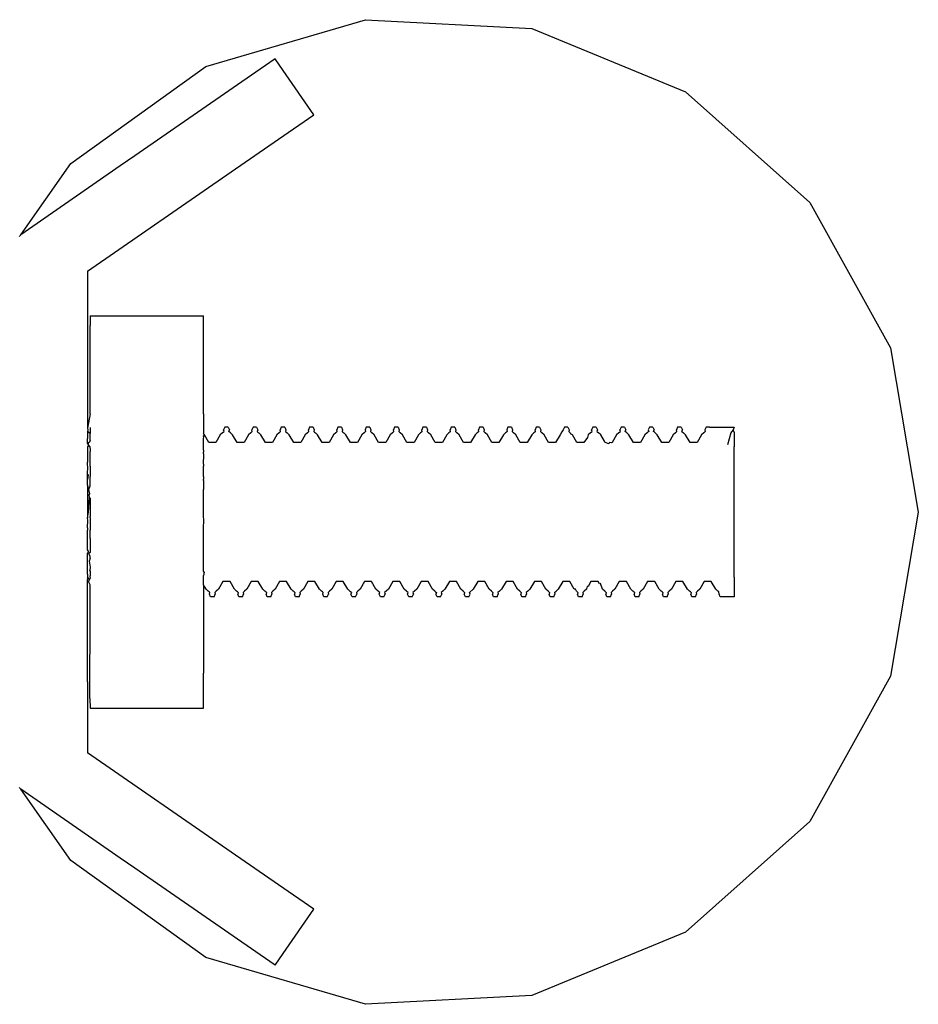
# Model space of a CAD drawing. Extents: x -1073 to 1127, y -1646 to 1793.
# Tile 38 of 39: x 88 to 120, y 1576 to 1610. Entities that reach past the tile are written whole.
import ezdxf

# ---------------------------------------------------------------- set-up
doc = ezdxf.new("R2010")
doc.units = 0
doc.layers.get('0').update_dxf_attribs({"linetype": 'CONTINUOUS'})

msp = doc.modelspace()

# ---------------------------------------------------------------- linework, layer by layer
for p, q in [((94.674, 1608.77), (100.313, 1610.419)), ((100.313, 1610.419), (106.18, 1610.109)), ((106.18, 1610.109), (111.614, 1607.874)), ((97.122, 1609.036), (96.59, 1608.668)), ((97.406, 1608.625), (97.122, 1609.036)), ((89.898, 1605.347), (94.674, 1608.77)), ((96.59, 1608.668), (92.162, 1605.61)), ((98.486, 1607.061), (97.406, 1608.625)), ((111.614, 1607.874), (116.002, 1603.968)), ((97.241, 1606.201), (98.486, 1607.061)), ((95.57, 1605.047), (97.241, 1606.201)), ((92.162, 1605.61), (91.647, 1605.254)), ((88.131, 1602.826), (89.898, 1605.347)), ((91.647, 1605.254), (88.131, 1602.826)), ((90.486, 1601.536), (95.57, 1605.047)), ((116.002, 1603.968), (118.85, 1598.828)), ((88.086, 1602.763), (88.103, 1602.787)), ((88.103, 1602.787), (88.131, 1602.826)), ((90.486, 1601.536), (90.486, 1601.286)), ((90.486, 1601.286), (90.486, 1600.997)), ((90.486, 1600.997), (90.486, 1600.591)), ((90.486, 1600.591), (90.486, 1600.327)), ((90.486, 1600.327), (90.486, 1599.964)), ((90.486, 1599.964), (90.486, 1599.644)), ((90.586, 1599.964), (94.586, 1599.964)), ((90.586, 1599.964), (90.586, 1599.622)), ((94.586, 1598.721), (94.586, 1599.964)), ((90.486, 1599.644), (90.486, 1599.466)), ((90.586, 1596.5), (90.586, 1599.622)), ((90.486, 1599.466), (90.486, 1599.146)), ((90.486, 1599.146), (90.486, 1599.036)), ((90.486, 1599.036), (90.486, 1595.993)), ((94.586, 1596.5), (94.586, 1598.721)), ((118.85, 1598.828), (119.836, 1593.036)), ((90.586, 1596.5), (90.486, 1595.993)), ((94.586, 1596.5), (94.586, 1595.812)), ((90.486, 1595.993), (90.501, 1595.937)), ((90.501, 1595.937), (90.486, 1595.881)), ((90.534, 1595.848), (90.486, 1595.881)), ((90.486, 1595.881), (90.486, 1595.629)), ((90.586, 1595.812), (90.534, 1595.848)), ((90.586, 1596.019), (90.586, 1595.812)), ((90.586, 1595.572), (90.586, 1595.812)), ((94.617, 1595.766), (94.586, 1595.812)), ((94.586, 1595.708), (94.617, 1595.766)), ((94.774, 1595.495), (94.617, 1595.766)), ((95.18, 1595.766), (95.024, 1595.495)), ((95.258, 1595.834), (95.18, 1595.766)), ((95.285, 1595.858), (95.258, 1595.834)), ((95.285, 1595.858), (95.312, 1595.881)), ((95.336, 1596.036), (95.297, 1595.937)), ((95.312, 1595.881), (95.297, 1595.937)), ((95.461, 1596.036), (95.336, 1596.036)), ((95.461, 1596.036), (95.501, 1595.937)), ((95.486, 1595.881), (95.501, 1595.937)), ((95.539, 1595.834), (95.486, 1595.881)), ((95.617, 1595.766), (95.539, 1595.834)), ((95.774, 1595.495), (95.617, 1595.766)), ((96.18, 1595.766), (96.024, 1595.495)), ((96.258, 1595.834), (96.18, 1595.766)), ((96.285, 1595.858), (96.258, 1595.834)), ((96.285, 1595.858), (96.312, 1595.881)), ((96.336, 1596.036), (96.297, 1595.937)), ((96.312, 1595.881), (96.297, 1595.937)), ((96.461, 1596.036), (96.336, 1596.036)), ((96.461, 1596.036), (96.501, 1595.937)), ((96.501, 1595.937), (96.486, 1595.881)), ((96.486, 1595.881), (96.512, 1595.858)), ((96.512, 1595.858), (96.539, 1595.834)), ((96.617, 1595.766), (96.539, 1595.834)), ((96.774, 1595.495), (96.617, 1595.766)), ((97.18, 1595.766), (97.024, 1595.495)), ((97.258, 1595.834), (97.18, 1595.766)), ((97.285, 1595.858), (97.258, 1595.834)), ((97.285, 1595.858), (97.312, 1595.881)), ((97.336, 1596.036), (97.297, 1595.937)), ((97.312, 1595.881), (97.297, 1595.937)), ((97.461, 1596.036), (97.336, 1596.036)), ((97.461, 1596.036), (97.501, 1595.937)), ((97.501, 1595.937), (97.486, 1595.881)), ((97.486, 1595.881), (97.539, 1595.834)), ((97.617, 1595.766), (97.539, 1595.834)), ((97.774, 1595.495), (97.617, 1595.766)), ((98.18, 1595.766), (98.024, 1595.495)), ((98.258, 1595.834), (98.18, 1595.766)), ((98.285, 1595.858), (98.258, 1595.834)), ((98.285, 1595.858), (98.312, 1595.881)), ((98.336, 1596.036), (98.297, 1595.937)), ((98.312, 1595.881), (98.297, 1595.937)), ((98.461, 1596.036), (98.336, 1596.036)), ((98.461, 1596.036), (98.501, 1595.937)), ((98.501, 1595.937), (98.486, 1595.881)), ((98.486, 1595.881), (98.512, 1595.858)), ((98.512, 1595.858), (98.539, 1595.834)), ((98.617, 1595.766), (98.539, 1595.834)), ((98.774, 1595.495), (98.617, 1595.766)), ((99.18, 1595.766), (99.024, 1595.495)), ((99.258, 1595.834), (99.18, 1595.766)), ((99.285, 1595.858), (99.258, 1595.834)), ((99.285, 1595.858), (99.312, 1595.881)), ((99.336, 1596.036), (99.297, 1595.937)), ((99.312, 1595.881), (99.297, 1595.937)), ((99.461, 1596.036), (99.336, 1596.036)), ((99.461, 1596.036), (99.501, 1595.937)), ((99.501, 1595.937), (99.486, 1595.881)), ((99.486, 1595.881), (99.512, 1595.858)), ((99.512, 1595.858), (99.539, 1595.834)), ((99.617, 1595.766), (99.539, 1595.834)), ((99.774, 1595.495), (99.617, 1595.766)), ((100.18, 1595.766), (100.024, 1595.495)), ((100.258, 1595.834), (100.18, 1595.766)), ((100.285, 1595.858), (100.258, 1595.834)), ((100.312, 1595.881), (100.285, 1595.858)), ((100.336, 1596.036), (100.297, 1595.937)), ((100.297, 1595.937), (100.312, 1595.881)), ((100.461, 1596.036), (100.336, 1596.036)), ((100.461, 1596.036), (100.501, 1595.937)), ((100.501, 1595.937), (100.486, 1595.881)), ((100.486, 1595.881), (100.512, 1595.858)), ((100.512, 1595.858), (100.539, 1595.834)), ((100.617, 1595.766), (100.539, 1595.834)), ((100.774, 1595.495), (100.617, 1595.766)), ((101.18, 1595.766), (101.024, 1595.495)), ((101.258, 1595.834), (101.18, 1595.766)), ((101.285, 1595.858), (101.258, 1595.834)), ((101.285, 1595.858), (101.312, 1595.881)), ((101.336, 1596.036), (101.297, 1595.937)), ((101.312, 1595.881), (101.297, 1595.937)), ((101.461, 1596.036), (101.336, 1596.036)), ((101.461, 1596.036), (101.501, 1595.937)), ((101.501, 1595.937), (101.486, 1595.881)), ((101.486, 1595.881), (101.512, 1595.858)), ((101.512, 1595.858), (101.539, 1595.834)), ((101.617, 1595.766), (101.539, 1595.834)), ((101.774, 1595.495), (101.617, 1595.766)), ((102.18, 1595.766), (102.024, 1595.495)), ((102.258, 1595.834), (102.18, 1595.766)), ((102.285, 1595.858), (102.258, 1595.834)), ((102.285, 1595.858), (102.312, 1595.881)), ((102.336, 1596.036), (102.297, 1595.937)), ((102.312, 1595.881), (102.297, 1595.937)), ((102.461, 1596.036), (102.336, 1596.036)), ((102.461, 1596.036), (102.501, 1595.937)), ((102.501, 1595.937), (102.486, 1595.881)), ((102.486, 1595.881), (102.512, 1595.858)), ((102.512, 1595.858), (102.539, 1595.834)), ((102.617, 1595.766), (102.539, 1595.834)), ((102.774, 1595.495), (102.617, 1595.766)), ((103.18, 1595.766), (103.024, 1595.495)), ((103.258, 1595.834), (103.18, 1595.766)), ((103.285, 1595.858), (103.258, 1595.834)), ((103.285, 1595.858), (103.312, 1595.881)), ((103.336, 1596.036), (103.297, 1595.937)), ((103.312, 1595.881), (103.297, 1595.937)), ((103.461, 1596.036), (103.336, 1596.036)), ((103.461, 1596.036), (103.501, 1595.937)), ((103.501, 1595.937), (103.486, 1595.881)), ((103.486, 1595.881), (103.512, 1595.858)), ((103.512, 1595.858), (103.539, 1595.834)), ((103.617, 1595.766), (103.539, 1595.834)), ((103.774, 1595.495), (103.617, 1595.766)), ((104.18, 1595.766), (104.024, 1595.495)), ((104.258, 1595.834), (104.18, 1595.766)), ((104.285, 1595.858), (104.258, 1595.834)), ((104.285, 1595.858), (104.312, 1595.881)), ((104.336, 1596.036), (104.297, 1595.937)), ((104.312, 1595.881), (104.297, 1595.937)), ((104.461, 1596.036), (104.336, 1596.036)), ((104.461, 1596.036), (104.501, 1595.937)), ((104.501, 1595.937), (104.486, 1595.881)), ((104.486, 1595.881), (104.512, 1595.858)), ((104.512, 1595.858), (104.539, 1595.834)), ((104.617, 1595.766), (104.539, 1595.834)), ((104.774, 1595.495), (104.617, 1595.766)), ((105.18, 1595.766), (105.024, 1595.495)), ((105.258, 1595.834), (105.18, 1595.766)), ((105.285, 1595.858), (105.258, 1595.834)), ((105.312, 1595.881), (105.285, 1595.858)), ((105.336, 1596.036), (105.297, 1595.937)), ((105.297, 1595.937), (105.312, 1595.881)), ((105.461, 1596.036), (105.336, 1596.036)), ((105.461, 1596.036), (105.501, 1595.937)), ((105.501, 1595.937), (105.486, 1595.881)), ((105.486, 1595.881), (105.512, 1595.858)), ((105.512, 1595.858), (105.539, 1595.834)), ((105.617, 1595.766), (105.539, 1595.834)), ((105.774, 1595.495), (105.617, 1595.766)), ((106.18, 1595.766), (106.024, 1595.495)), ((106.258, 1595.834), (106.18, 1595.766)), ((106.285, 1595.858), (106.258, 1595.834)), ((106.285, 1595.858), (106.312, 1595.881)), ((106.336, 1596.036), (106.297, 1595.937)), ((106.312, 1595.881), (106.297, 1595.937)), ((106.461, 1596.036), (106.336, 1596.036)), ((106.461, 1596.036), (106.501, 1595.937)), ((106.501, 1595.937), (106.486, 1595.881)), ((106.486, 1595.881), (106.512, 1595.858)), ((106.512, 1595.858), (106.539, 1595.834)), ((106.617, 1595.766), (106.539, 1595.834)), ((106.774, 1595.495), (106.617, 1595.766)), ((107.18, 1595.766), (107.024, 1595.495)), ((107.241, 1595.872), (107.18, 1595.766)), ((107.297, 1595.937), (107.241, 1595.872)), ((107.336, 1596.036), (107.297, 1595.937)), ((107.461, 1596.036), (107.336, 1596.036)), ((107.461, 1596.036), (107.501, 1595.937)), ((107.501, 1595.937), (107.486, 1595.881)), ((107.486, 1595.881), (107.512, 1595.858)), ((107.512, 1595.858), (107.539, 1595.834)), ((107.539, 1595.834), (107.551, 1595.802)), ((107.617, 1595.766), (107.551, 1595.802)), ((107.774, 1595.495), (107.617, 1595.766)), ((108.18, 1595.766), (108.148, 1595.668)), ((108.258, 1595.834), (108.18, 1595.766)), ((108.285, 1595.858), (108.258, 1595.834)), ((108.285, 1595.858), (108.312, 1595.881)), ((108.336, 1596.036), (108.297, 1595.937)), ((108.312, 1595.881), (108.297, 1595.937)), ((108.461, 1596.036), (108.336, 1596.036)), ((108.461, 1596.036), (108.501, 1595.937)), ((108.501, 1595.937), (108.486, 1595.881)), ((108.486, 1595.881), (108.512, 1595.858)), ((108.512, 1595.858), (108.539, 1595.834)), ((108.617, 1595.766), (108.539, 1595.834)), ((108.752, 1595.532), (108.617, 1595.766)), ((109.18, 1595.766), (109.024, 1595.495)), ((109.258, 1595.834), (109.18, 1595.766)), ((109.285, 1595.858), (109.258, 1595.834)), ((109.285, 1595.858), (109.312, 1595.881)), ((109.336, 1596.036), (109.297, 1595.937)), ((109.312, 1595.881), (109.297, 1595.937)), ((109.461, 1596.036), (109.336, 1596.036)), ((109.461, 1596.036), (109.501, 1595.937)), ((109.486, 1595.881), (109.501, 1595.937)), ((109.539, 1595.834), (109.486, 1595.881)), ((109.617, 1595.766), (109.539, 1595.834)), ((109.774, 1595.495), (109.617, 1595.766)), ((110.18, 1595.766), (110.024, 1595.495)), ((110.258, 1595.834), (110.18, 1595.766)), ((110.285, 1595.858), (110.258, 1595.834)), ((110.312, 1595.881), (110.285, 1595.858)), ((110.336, 1596.036), (110.297, 1595.937)), ((110.297, 1595.937), (110.312, 1595.881)), ((110.461, 1596.036), (110.336, 1596.036)), ((110.461, 1596.036), (110.501, 1595.937)), ((110.486, 1595.881), (110.501, 1595.937)), ((110.512, 1595.858), (110.486, 1595.881)), ((110.539, 1595.834), (110.512, 1595.858)), ((110.617, 1595.766), (110.539, 1595.834)), ((110.774, 1595.495), (110.617, 1595.766)), ((111.18, 1595.766), (111.024, 1595.495)), ((111.258, 1595.834), (111.18, 1595.766)), ((111.285, 1595.858), (111.258, 1595.834)), ((111.285, 1595.858), (111.312, 1595.881)), ((111.336, 1596.036), (111.297, 1595.937)), ((111.312, 1595.881), (111.297, 1595.937)), ((111.461, 1596.036), (111.336, 1596.036)), ((111.461, 1596.036), (111.501, 1595.937)), ((111.486, 1595.881), (111.501, 1595.937)), ((111.486, 1595.881), (111.539, 1595.834)), ((111.617, 1595.766), (111.539, 1595.834)), ((111.774, 1595.495), (111.617, 1595.766)), ((112.18, 1595.766), (112.024, 1595.495)), ((112.258, 1595.833), (112.18, 1595.766)), ((112.285, 1595.857), (112.258, 1595.833)), ((112.312, 1595.88), (112.285, 1595.857)), ((112.337, 1596.036), (112.297, 1595.937)), ((112.297, 1595.937), (112.312, 1595.88)), ((112.461, 1596.036), (112.337, 1596.036)), ((112.461, 1596.036), (113.336, 1596.036)), ((113.215, 1595.826), (113.101, 1595.411)), ((113.237, 1595.864), (113.215, 1595.826)), ((113.297, 1595.937), (113.237, 1595.864)), ((113.336, 1596.036), (113.297, 1595.937)), ((113.336, 1595.855), (113.297, 1595.937)), ((113.336, 1595.855), (113.336, 1595.334)), ((90.486, 1595.472), (90.486, 1595.629)), ((90.511, 1595.434), (90.486, 1595.472)), ((90.534, 1595.4), (90.486, 1595.339)), ((90.518, 1595.476), (90.511, 1595.434)), ((90.534, 1595.4), (90.511, 1595.434)), ((90.557, 1595.499), (90.518, 1595.476)), ((90.571, 1595.345), (90.534, 1595.4)), ((90.586, 1595.572), (90.557, 1595.499)), ((94.597, 1595.678), (94.586, 1595.708)), ((94.586, 1595.628), (94.597, 1595.678)), ((94.586, 1595.572), (94.586, 1595.628)), ((94.586, 1595.404), (94.586, 1595.572)), ((94.586, 1595.322), (94.586, 1595.404)), ((95.024, 1595.495), (94.774, 1595.495)), ((96.024, 1595.495), (95.774, 1595.495)), ((97.024, 1595.495), (96.774, 1595.495)), ((98.024, 1595.495), (97.774, 1595.495)), ((99.024, 1595.495), (98.774, 1595.495)), ((100.024, 1595.495), (99.774, 1595.495)), ((101.024, 1595.495), (100.774, 1595.495)), ((102.024, 1595.495), (101.774, 1595.495)), ((103.024, 1595.495), (102.774, 1595.495)), ((104.024, 1595.495), (103.774, 1595.495)), ((105.024, 1595.495), (104.774, 1595.495)), ((106.024, 1595.495), (105.774, 1595.495)), ((107.024, 1595.495), (106.774, 1595.495)), ((108.024, 1595.495), (107.774, 1595.495)), ((108.148, 1595.668), (108.024, 1595.495)), ((108.774, 1595.495), (108.752, 1595.532)), ((108.899, 1595.447), (108.774, 1595.495)), ((108.917, 1595.495), (108.899, 1595.447)), ((108.984, 1595.48), (108.917, 1595.495)), ((109.024, 1595.495), (108.984, 1595.48)), ((110.024, 1595.495), (109.774, 1595.495)), ((111.024, 1595.495), (110.774, 1595.495)), ((112.024, 1595.495), (111.774, 1595.495)), ((90.486, 1595.339), (90.486, 1595.148)), ((90.486, 1595.148), (90.486, 1594.794)), ((90.571, 1595.345), (90.586, 1595.214)), ((90.586, 1595.214), (90.586, 1595.172)), ((90.586, 1594.654), (90.586, 1595.172)), ((94.586, 1595.214), (94.586, 1595.322)), ((94.586, 1595.214), (94.588, 1595.148)), ((94.586, 1595.106), (94.588, 1595.148)), ((94.594, 1595.063), (94.586, 1595.106)), ((94.586, 1594.72), (94.594, 1595.063)), ((113.336, 1594.536), (113.336, 1595.334)), ((90.503, 1594.536), (90.486, 1594.794)), ((94.586, 1594.72), (94.586, 1594.654)), ((90.486, 1594.467), (90.503, 1594.536)), ((90.486, 1594.37), (90.486, 1594.467)), ((90.513, 1594.347), (90.486, 1594.37)), ((90.486, 1594.183), (90.486, 1594.37)), ((90.513, 1594.347), (90.486, 1594.183)), ((90.586, 1594.654), (90.586, 1594.536)), ((90.586, 1594.536), (90.586, 1594.284)), ((94.586, 1594.536), (94.586, 1594.654)), ((94.586, 1594.284), (94.586, 1594.536)), ((113.336, 1594.5), (113.336, 1594.536)), ((113.336, 1593.557), (113.336, 1594.5)), ((90.486, 1593.991), (90.486, 1594.183)), ((90.542, 1593.826), (90.486, 1593.991)), ((90.486, 1593.991), (90.486, 1593.431)), ((90.586, 1593.958), (90.586, 1594.284)), ((94.586, 1594.284), (94.586, 1594.19)), ((94.586, 1594.147), (94.586, 1594.19)), ((94.586, 1594.147), (94.586, 1593.826)), ((90.542, 1593.826), (90.586, 1593.958)), ((90.568, 1593.683), (90.542, 1593.826)), ((90.553, 1593.638), (90.568, 1593.683)), ((94.586, 1593.683), (94.586, 1593.826)), ((94.586, 1593.521), (94.586, 1593.683)), ((90.486, 1593.431), (90.486, 1593.036)), ((90.524, 1593.036), (90.558, 1593.543)), ((90.558, 1593.543), (90.553, 1593.638)), ((90.558, 1593.543), (90.586, 1593.521)), ((90.586, 1593.521), (90.586, 1593.036)), ((94.586, 1593.036), (94.586, 1593.521)), ((113.336, 1592.515), (113.336, 1593.557)), ((90.486, 1592.814), (90.524, 1593.036)), ((90.486, 1593.036), (90.486, 1592.814)), ((90.586, 1593.036), (90.586, 1592.874)), ((94.586, 1592.84), (94.586, 1593.036)), ((119.836, 1593.036), (118.85, 1587.244)), ((90.504, 1592.744), (90.486, 1592.814)), ((90.486, 1592.483), (90.504, 1592.744)), ((90.586, 1592.84), (90.586, 1592.874)), ((90.586, 1592.84), (90.586, 1592.42)), ((94.599, 1592.798), (94.586, 1592.84)), ((94.586, 1592.42), (94.599, 1592.798)), ((90.486, 1592.483), (90.486, 1592.389)), ((90.486, 1591.807), (90.486, 1592.389)), ((90.586, 1592.42), (90.586, 1592.389)), ((90.586, 1592.095), (90.586, 1592.389)), ((94.586, 1592.389), (94.586, 1592.42)), ((94.586, 1592.095), (94.586, 1592.389)), ((113.336, 1591.573), (113.336, 1592.515)), ((90.586, 1592.095), (90.586, 1592.03)), ((90.586, 1592.03), (90.586, 1591.807)), ((94.586, 1592.03), (94.586, 1592.095)), ((94.586, 1591.807), (94.586, 1592.03)), ((90.486, 1591.698), (90.486, 1591.807)), ((90.513, 1591.671), (90.486, 1591.698)), ((90.517, 1591.624), (90.486, 1591.587)), ((90.486, 1591.306), (90.486, 1591.587)), ((90.513, 1591.671), (90.517, 1591.624)), ((90.586, 1591.608), (90.54, 1591.57)), ((90.586, 1591.46), (90.54, 1591.57)), ((90.586, 1591.807), (90.586, 1591.608)), ((94.586, 1591.608), (94.586, 1591.807)), ((94.586, 1591.393), (94.586, 1591.608)), ((113.336, 1591.536), (113.336, 1591.573)), ((90.486, 1591.141), (90.486, 1591.306)), ((90.586, 1591.393), (90.544, 1591.306)), ((90.544, 1591.306), (90.586, 1591.094)), ((90.586, 1591.393), (90.586, 1591.46)), ((94.586, 1591.306), (94.586, 1591.393)), ((94.586, 1591.094), (94.586, 1591.306)), ((113.336, 1590.738), (113.336, 1591.536)), ((90.486, 1591.022), (90.486, 1591.141)), ((90.486, 1590.907), (90.486, 1591.022)), ((90.486, 1590.838), (90.486, 1590.907)), ((90.586, 1591.094), (90.571, 1590.977)), ((90.586, 1590.947), (90.571, 1590.977)), ((90.586, 1590.947), (90.586, 1590.907)), ((90.586, 1590.907), (90.586, 1590.789)), ((94.586, 1590.947), (94.586, 1591.094)), ((94.607, 1590.907), (94.586, 1590.947)), ((94.607, 1590.907), (94.586, 1590.789)), ((90.486, 1590.838), (90.486, 1590.751)), ((90.563, 1590.658), (90.486, 1590.751)), ((90.486, 1590.751), (90.486, 1590.658)), ((90.486, 1590.592), (90.486, 1590.658)), ((90.524, 1590.577), (90.486, 1590.592)), ((90.486, 1587.036), (90.486, 1590.592)), ((90.563, 1590.658), (90.524, 1590.577)), ((90.586, 1590.469), (90.524, 1590.577)), ((90.586, 1590.705), (90.563, 1590.658)), ((90.586, 1590.789), (90.569, 1590.761)), ((90.569, 1590.761), (90.586, 1590.705)), ((94.586, 1590.66), (94.586, 1590.789)), ((94.586, 1590.589), (94.586, 1590.66)), ((94.586, 1590.469), (94.586, 1590.589)), ((95.274, 1590.577), (95.117, 1590.307)), ((95.524, 1590.577), (95.274, 1590.577)), ((95.68, 1590.307), (95.524, 1590.577)), ((96.274, 1590.577), (96.117, 1590.307)), ((96.524, 1590.577), (96.274, 1590.577)), ((96.68, 1590.307), (96.524, 1590.577)), ((97.274, 1590.577), (97.117, 1590.307)), ((97.524, 1590.577), (97.274, 1590.577)), ((97.68, 1590.307), (97.524, 1590.577)), ((98.274, 1590.577), (98.117, 1590.307)), ((98.524, 1590.577), (98.274, 1590.577)), ((98.68, 1590.307), (98.524, 1590.577)), ((99.274, 1590.577), (99.117, 1590.307)), ((99.524, 1590.577), (99.274, 1590.577)), ((99.68, 1590.307), (99.524, 1590.577)), ((100.274, 1590.577), (100.117, 1590.307)), ((100.524, 1590.577), (100.274, 1590.577)), ((100.68, 1590.307), (100.524, 1590.577)), ((101.274, 1590.577), (101.117, 1590.307)), ((101.524, 1590.577), (101.274, 1590.577)), ((101.68, 1590.307), (101.524, 1590.577)), ((102.274, 1590.577), (102.117, 1590.307)), ((102.524, 1590.577), (102.274, 1590.577)), ((102.68, 1590.307), (102.524, 1590.577)), ((103.274, 1590.577), (103.117, 1590.307)), ((103.524, 1590.577), (103.274, 1590.577)), ((103.68, 1590.307), (103.524, 1590.577)), ((104.274, 1590.577), (104.117, 1590.307)), ((104.524, 1590.577), (104.274, 1590.577)), ((104.68, 1590.307), (104.524, 1590.577)), ((105.274, 1590.577), (105.117, 1590.307)), ((105.524, 1590.577), (105.274, 1590.577)), ((105.68, 1590.307), (105.524, 1590.577)), ((106.274, 1590.577), (106.117, 1590.307)), ((106.524, 1590.577), (106.274, 1590.577)), ((106.68, 1590.307), (106.524, 1590.577)), ((107.274, 1590.577), (107.117, 1590.307)), ((107.524, 1590.577), (107.274, 1590.577)), ((107.68, 1590.307), (107.524, 1590.577)), ((108.274, 1590.577), (108.178, 1590.411)), ((108.524, 1590.577), (108.274, 1590.577)), ((108.572, 1590.5), (108.524, 1590.577)), ((109.274, 1590.577), (109.117, 1590.307)), ((109.526, 1590.583), (109.274, 1590.577)), ((109.68, 1590.307), (109.526, 1590.583)), ((110.274, 1590.577), (110.117, 1590.307)), ((110.524, 1590.577), (110.274, 1590.577)), ((110.68, 1590.307), (110.524, 1590.577)), ((111.274, 1590.577), (111.117, 1590.307)), ((111.524, 1590.577), (111.274, 1590.577)), ((111.68, 1590.307), (111.524, 1590.577)), ((112.274, 1590.577), (112.117, 1590.307)), ((112.524, 1590.577), (112.274, 1590.577)), ((112.68, 1590.307), (112.524, 1590.577)), ((113.336, 1590.738), (113.336, 1590.217)), ((90.586, 1589.572), (90.586, 1590.469)), ((94.68, 1590.307), (94.586, 1590.469)), ((94.586, 1590.469), (94.586, 1589.572)), ((94.754, 1590.242), (94.68, 1590.307)), ((94.785, 1590.214), (94.754, 1590.242)), ((94.812, 1590.191), (94.785, 1590.214)), ((94.797, 1590.135), (94.812, 1590.191)), ((95.038, 1590.237), (94.986, 1590.191)), ((94.986, 1590.191), (95.001, 1590.135)), ((95.117, 1590.307), (95.038, 1590.237)), ((95.758, 1590.238), (95.68, 1590.307)), ((95.785, 1590.214), (95.758, 1590.238)), ((95.785, 1590.214), (95.812, 1590.191)), ((95.812, 1590.191), (95.797, 1590.135)), ((96.039, 1590.238), (95.986, 1590.191)), ((95.986, 1590.191), (96.001, 1590.135)), ((96.117, 1590.307), (96.039, 1590.238)), ((96.758, 1590.238), (96.68, 1590.307)), ((96.785, 1590.214), (96.758, 1590.238)), ((96.785, 1590.214), (96.812, 1590.191)), ((96.812, 1590.191), (96.797, 1590.135)), ((97.039, 1590.238), (96.986, 1590.191)), ((96.986, 1590.191), (97.001, 1590.135)), ((97.117, 1590.307), (97.039, 1590.238)), ((97.758, 1590.238), (97.68, 1590.307)), ((97.785, 1590.214), (97.758, 1590.238)), ((97.785, 1590.214), (97.812, 1590.191)), ((97.812, 1590.191), (97.797, 1590.135)), ((98.039, 1590.238), (97.986, 1590.191)), ((97.986, 1590.191), (98.001, 1590.135)), ((98.117, 1590.307), (98.039, 1590.238)), ((98.758, 1590.238), (98.68, 1590.307)), ((98.785, 1590.214), (98.758, 1590.238)), ((98.812, 1590.191), (98.785, 1590.214)), ((98.797, 1590.135), (98.812, 1590.191)), ((99.039, 1590.238), (98.986, 1590.191)), ((98.986, 1590.191), (99.001, 1590.135)), ((99.117, 1590.307), (99.039, 1590.238)), ((99.758, 1590.238), (99.68, 1590.307)), ((99.785, 1590.214), (99.758, 1590.238)), ((99.812, 1590.191), (99.785, 1590.214)), ((99.812, 1590.191), (99.797, 1590.135)), ((100.039, 1590.238), (99.986, 1590.191)), ((99.986, 1590.191), (100.001, 1590.135)), ((100.117, 1590.307), (100.039, 1590.238)), ((100.759, 1590.237), (100.68, 1590.307)), ((100.785, 1590.214), (100.759, 1590.237)), ((100.812, 1590.191), (100.785, 1590.214)), ((100.797, 1590.135), (100.812, 1590.191)), ((101.039, 1590.238), (100.986, 1590.191)), ((100.986, 1590.191), (101.001, 1590.135)), ((101.117, 1590.307), (101.039, 1590.238)), ((101.758, 1590.238), (101.68, 1590.307)), ((101.785, 1590.214), (101.758, 1590.238)), ((101.812, 1590.191), (101.785, 1590.214)), ((101.797, 1590.135), (101.812, 1590.191)), ((102.039, 1590.238), (101.986, 1590.191)), ((101.986, 1590.191), (102.001, 1590.135)), ((102.117, 1590.307), (102.039, 1590.238)), ((102.758, 1590.238), (102.68, 1590.307)), ((102.785, 1590.214), (102.758, 1590.238)), ((102.785, 1590.214), (102.812, 1590.191)), ((102.812, 1590.191), (102.797, 1590.135)), ((103.039, 1590.238), (102.986, 1590.191)), ((102.986, 1590.191), (103.001, 1590.135)), ((103.117, 1590.307), (103.039, 1590.238)), ((103.758, 1590.238), (103.68, 1590.307)), ((103.785, 1590.214), (103.758, 1590.238)), ((103.785, 1590.214), (103.812, 1590.191)), ((103.812, 1590.191), (103.797, 1590.135)), ((103.986, 1590.191), (104.117, 1590.307)), ((104.001, 1590.135), (103.986, 1590.191)), ((104.758, 1590.238), (104.68, 1590.307)), ((104.785, 1590.214), (104.758, 1590.238)), ((104.785, 1590.214), (104.812, 1590.191)), ((104.812, 1590.191), (104.797, 1590.135)), ((105.039, 1590.238), (104.986, 1590.191)), ((104.986, 1590.191), (105.001, 1590.135)), ((105.117, 1590.307), (105.039, 1590.238)), ((105.758, 1590.238), (105.68, 1590.307)), ((105.785, 1590.214), (105.758, 1590.238)), ((105.785, 1590.214), (105.812, 1590.191)), ((105.812, 1590.191), (105.797, 1590.135)), ((106.039, 1590.238), (105.986, 1590.191)), ((105.986, 1590.191), (106.001, 1590.135)), ((106.117, 1590.307), (106.039, 1590.238)), ((106.758, 1590.238), (106.68, 1590.307)), ((106.785, 1590.214), (106.758, 1590.238)), ((106.785, 1590.214), (106.812, 1590.191)), ((106.812, 1590.191), (106.797, 1590.135)), ((106.986, 1590.191), (107.039, 1590.238)), ((106.986, 1590.191), (107.001, 1590.135)), ((107.117, 1590.307), (107.039, 1590.238)), ((107.731, 1590.311), (107.68, 1590.307)), ((107.758, 1590.238), (107.731, 1590.311)), ((107.785, 1590.214), (107.758, 1590.238)), ((107.785, 1590.214), (107.812, 1590.191)), ((107.812, 1590.191), (107.797, 1590.135)), ((108.039, 1590.238), (107.986, 1590.191)), ((107.986, 1590.191), (108.001, 1590.135)), ((108.117, 1590.307), (108.039, 1590.238)), ((108.139, 1590.403), (108.117, 1590.307)), ((108.178, 1590.411), (108.139, 1590.403)), ((108.613, 1590.509), (108.572, 1590.5)), ((108.68, 1590.307), (108.613, 1590.509)), ((108.758, 1590.238), (108.68, 1590.307)), ((108.785, 1590.214), (108.758, 1590.238)), ((108.785, 1590.214), (108.812, 1590.191)), ((108.812, 1590.191), (108.797, 1590.135)), ((109.039, 1590.238), (108.986, 1590.191)), ((108.986, 1590.191), (109.001, 1590.135)), ((109.117, 1590.307), (109.039, 1590.238)), ((109.758, 1590.238), (109.68, 1590.307)), ((109.785, 1590.214), (109.758, 1590.238)), ((109.785, 1590.214), (109.812, 1590.191)), ((109.812, 1590.191), (109.797, 1590.135)), ((110.039, 1590.238), (109.986, 1590.191)), ((109.986, 1590.191), (110.001, 1590.135)), ((110.117, 1590.307), (110.039, 1590.238)), ((110.758, 1590.238), (110.68, 1590.307)), ((110.785, 1590.214), (110.758, 1590.238)), ((110.812, 1590.191), (110.785, 1590.214)), ((110.812, 1590.191), (110.797, 1590.135)), ((111.039, 1590.238), (110.986, 1590.191)), ((110.986, 1590.191), (111.001, 1590.135)), ((111.117, 1590.307), (111.039, 1590.238)), ((111.759, 1590.237), (111.68, 1590.307)), ((111.785, 1590.214), (111.759, 1590.237)), ((111.785, 1590.214), (111.812, 1590.191)), ((111.812, 1590.191), (111.797, 1590.135)), ((112.039, 1590.238), (111.986, 1590.191)), ((111.986, 1590.191), (112.001, 1590.135)), ((112.117, 1590.307), (112.039, 1590.238)), ((112.758, 1590.238), (112.68, 1590.307)), ((112.785, 1590.214), (112.758, 1590.238)), ((112.797, 1590.135), (112.785, 1590.214)), ((113.336, 1590.217), (113.336, 1590.036)), ((94.836, 1590.036), (94.797, 1590.135)), ((94.961, 1590.036), (94.836, 1590.036)), ((94.961, 1590.036), (95.001, 1590.135)), ((95.836, 1590.036), (95.797, 1590.135)), ((95.961, 1590.036), (95.836, 1590.036)), ((95.961, 1590.036), (96.001, 1590.135)), ((96.836, 1590.036), (96.797, 1590.135)), ((96.961, 1590.036), (96.836, 1590.036)), ((96.961, 1590.036), (97.001, 1590.135)), ((97.836, 1590.036), (97.797, 1590.135)), ((97.961, 1590.036), (97.836, 1590.036)), ((97.961, 1590.036), (98.001, 1590.135)), ((98.836, 1590.036), (98.797, 1590.135)), ((98.961, 1590.036), (98.836, 1590.036)), ((98.961, 1590.036), (99.001, 1590.135)), ((99.836, 1590.036), (99.797, 1590.135)), ((99.961, 1590.036), (99.836, 1590.036)), ((99.961, 1590.036), (100.001, 1590.135)), ((100.836, 1590.036), (100.797, 1590.135)), ((100.961, 1590.036), (100.836, 1590.036)), ((100.961, 1590.036), (101.001, 1590.135)), ((101.836, 1590.036), (101.797, 1590.135)), ((101.961, 1590.036), (101.836, 1590.036)), ((101.961, 1590.036), (102.001, 1590.135)), ((102.836, 1590.036), (102.797, 1590.135)), ((102.961, 1590.036), (102.836, 1590.036)), ((102.961, 1590.036), (103.001, 1590.135)), ((103.836, 1590.036), (103.797, 1590.135)), ((103.961, 1590.036), (103.836, 1590.036)), ((103.961, 1590.036), (104.001, 1590.135)), ((104.836, 1590.036), (104.797, 1590.135)), ((104.961, 1590.036), (104.836, 1590.036)), ((104.961, 1590.036), (105.001, 1590.135)), ((105.836, 1590.036), (105.797, 1590.135)), ((105.961, 1590.036), (105.836, 1590.036)), ((105.961, 1590.036), (106.001, 1590.135)), ((106.809, 1590.103), (106.797, 1590.135)), ((106.836, 1590.036), (106.809, 1590.103)), ((106.961, 1590.036), (106.836, 1590.036)), ((106.961, 1590.036), (107.001, 1590.135)), ((107.836, 1590.036), (107.797, 1590.135)), ((107.961, 1590.036), (107.836, 1590.036)), ((107.961, 1590.036), (108.001, 1590.135)), ((108.836, 1590.036), (108.797, 1590.135)), ((108.961, 1590.036), (108.836, 1590.036)), ((108.961, 1590.036), (109.001, 1590.135)), ((109.836, 1590.036), (109.797, 1590.135)), ((109.961, 1590.036), (109.836, 1590.036)), ((109.961, 1590.036), (110.001, 1590.135)), ((110.836, 1590.036), (110.797, 1590.135)), ((110.961, 1590.036), (110.836, 1590.036)), ((110.961, 1590.036), (111.001, 1590.135)), ((111.836, 1590.036), (111.797, 1590.135)), ((111.961, 1590.036), (111.836, 1590.036)), ((111.961, 1590.036), (112.001, 1590.135)), ((112.836, 1590.036), (112.797, 1590.135)), ((113.336, 1590.036), (112.836, 1590.036)), ((90.574, 1586.448), (90.586, 1589.572)), ((94.586, 1589.572), (94.586, 1587.351)), ((94.586, 1586.108), (94.586, 1587.351)), ((118.85, 1587.244), (116.002, 1582.105)), ((90.486, 1587.036), (90.486, 1586.926)), ((90.486, 1586.926), (90.486, 1586.606)), ((90.486, 1586.606), (90.486, 1586.428)), ((90.486, 1586.428), (90.486, 1586.109)), ((90.574, 1586.448), (90.586, 1586.108)), ((90.486, 1586.109), (90.486, 1585.746)), ((90.586, 1586.108), (94.586, 1586.108)), ((90.486, 1585.746), (90.486, 1585.481)), ((90.486, 1585.481), (90.486, 1585.075)), ((90.486, 1585.075), (90.486, 1584.786)), ((90.486, 1584.786), (90.486, 1584.536)), ((95.569, 1581.025), (90.486, 1584.536)), ((88.103, 1583.286), (88.086, 1583.31)), ((88.131, 1583.246), (88.103, 1583.286)), ((91.646, 1580.818), (88.131, 1583.246)), ((89.898, 1580.726), (88.131, 1583.246)), ((116.002, 1582.105), (111.614, 1578.198)), ((92.161, 1580.462), (91.646, 1580.818)), ((97.241, 1579.871), (95.569, 1581.025)), ((94.674, 1577.303), (89.898, 1580.726)), ((96.589, 1577.404), (92.161, 1580.462)), ((98.486, 1579.011), (97.241, 1579.871)), ((97.406, 1577.447), (98.486, 1579.011)), ((111.614, 1578.198), (106.18, 1575.964)), ((100.313, 1575.654), (94.674, 1577.303)), ((97.122, 1577.036), (96.589, 1577.404)), ((97.122, 1577.036), (97.406, 1577.447)), ((106.18, 1575.964), (100.313, 1575.654))]:
    msp.add_line(p, q)

doc.saveas('drawing.dxf')
